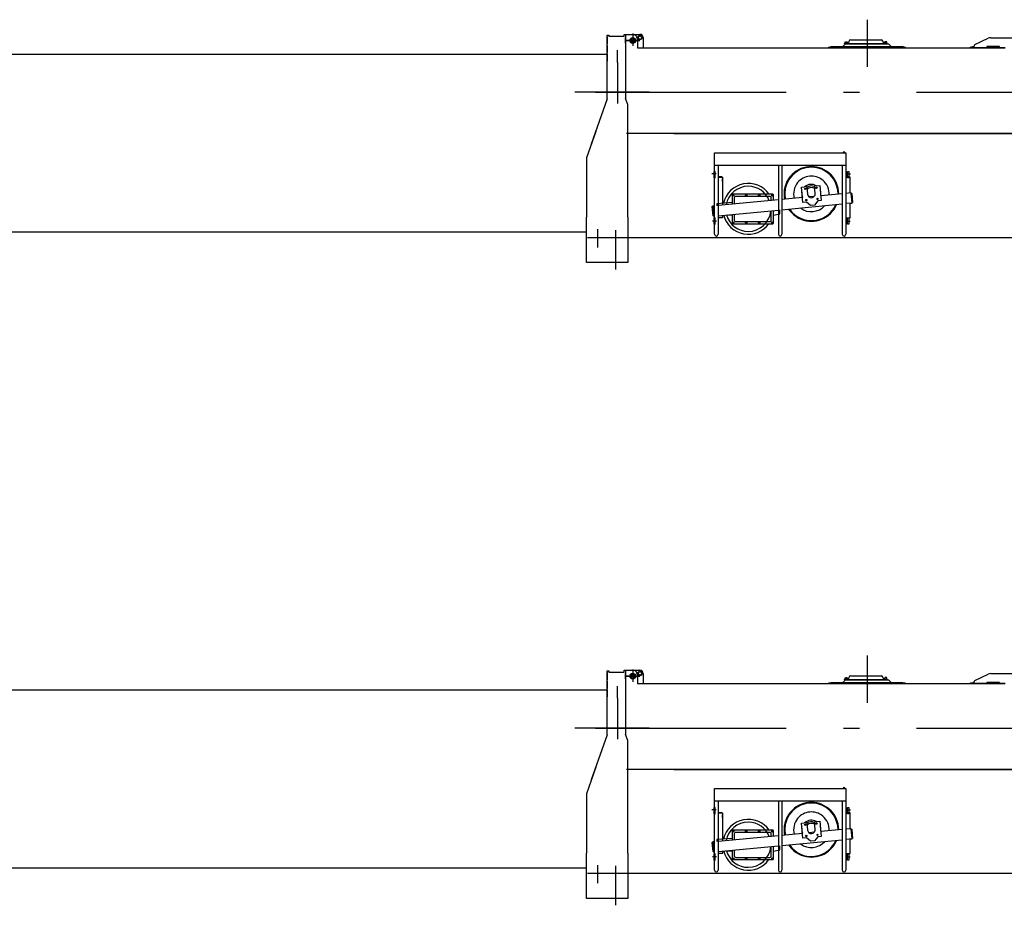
# Model space of a CAD drawing. Extents: x 14406 to 74504, y 8350 to 55392.
# Tile 13 of 25: x 51277 to 59020, y 18606 to 25570. Entities that reach past the tile are written whole.
import ezdxf

# ---------------------------------------------------------------- set-up
doc = ezdxf.new("R2010")
doc.units = 0
doc.header["$LTSCALE"] = 50
doc.linetypes.add('CENTER', pattern=[50.5, 30, -9, 2.5, -9])
for name, color, linetype in [('1', 7, 'CONTINUOUS'), ('11', 7, 'CONTINUOUS'), ('31', 7, 'CONTINUOUS'), ('611', 7, 'CONTINUOUS')]:
    doc.layers.add(name, color=color, linetype=linetype)

# ---------------------------------------------------------------- blocks, each defined once
blk = doc.blocks.new('*G1919')
at = {"layer": '11', "color": 7, "linetype": 'CENTER'}
for p, q in [((57940, 20569.6), (57940, 20198.8)), ((56097.8, 20459.8), (56097.8, 20364.1)), ((56043.5, 20407), (56153.7, 20407)), ((56153.7, 20407), (56043.5, 20407)), ((56067.6, 20407), (56124.3, 20407)), ((56097.8, 20437.2), (56097.8, 20372.1)), ((55978, 20233.7), (55978, 20329.1)), ((55978, 20233.7), (55978, 19911.7)), ((56225.8, 20000), (55642.9, 20000)), ((55804.8, 20000), (70215.5, 20000)), ((56220.6, 20000), (56470.2, 20000)), ((56752.9, 19356.6), (56721, 19356.6)), ((57778.7, 19356.6), (57810.5, 19356.6)), ((56757.7, 18986.6), (56724.8, 18986.6)), ((57773.8, 18986.6), (57806.8, 18986.6)), ((55821, 18922.1), (55821, 18778.7)), ((55961, 18915.3), (55961, 18605.8))]:
    blk.add_line(p, q, dxfattribs=at)
at = {"layer": '11', "color": 7, "linetype": 'CONTINUOUS'}
for p, q in [((55896.6, 20419), (55896.6, 20448.4)), ((55896.6, 20448.4), (55908.6, 20448.4)), ((55896.6, 20448.4), (55908.6, 20448.4)), ((55896.6, 19946.5), (55896.6, 20448.4)), ((55908.6, 20448.4), (55908.6, 20439)), ((56030.6, 20454), (56040.6, 20454)), ((56030.6, 20454), (56040.6, 20454)), ((56030.6, 20439), (56030.6, 20454)), ((56039, 20454), (56049, 20454)), ((56039, 20454), (56049, 20454)), ((56040.6, 20454), (56040.6, 20419)), ((56040.6, 20454), (56154.4, 20454)), ((56040.6, 20454), (56040.6, 19948.7)), ((56049, 20454), (56099, 20454)), ((55896.6, 20435.7), (55896.6, 20379.7)), ((55896.6, 20367.7), (55896.6, 20311.7)), ((55908.6, 20439), (56030.6, 20439)), ((55917, 20439), (56030.6, 20439)), ((56134, 20419), (56134, 20349)), ((56179.4, 20429), (56179.4, 20349)), ((57751, 20359), (57771, 20379)), ((57762.6, 20382), (57782.1, 20382)), ((57762.6, 20379), (57762.6, 20382)), ((57762.6, 20382), (58100.6, 20382)), ((58100.6, 20379), (57762.6, 20379)), ((57786.6, 20386), (57766.6, 20386)), ((57766.6, 20386), (57766.6, 20384)), ((57766.6, 20384), (57786.6, 20384)), ((57766.6, 20384), (57786.6, 20384)), ((57766.6, 20382), (57766.6, 20384)), ((57786.6, 20382), (57766.6, 20382)), ((57771, 20379), (58109, 20379)), ((57782.1, 20382), (57786.6, 20382)), ((57786.6, 20384), (57786.6, 20386)), ((57786.6, 20384), (57786.6, 20382)), ((57796.4, 20389.7), (57799, 20400.9)), ((57811.6, 20411), (58051.6, 20411)), ((58064.3, 20400.9), (58066.9, 20389.7)), ((58076.6, 20384), (58076.6, 20386)), ((58076.6, 20386), (58096.6, 20386)), ((58096.6, 20384), (58076.6, 20384)), ((58096.6, 20384), (58076.6, 20384)), ((58076.6, 20384), (58076.6, 20382)), ((58076.6, 20382), (58096.6, 20382)), ((58076.6, 20382), (58081.1, 20382)), ((58081.1, 20382), (58100.6, 20382)), ((58096.6, 20386), (58096.6, 20384)), ((58096.6, 20382), (58096.6, 20384)), ((58100.6, 20382), (58100.6, 20379)), ((58109, 20379), (58129, 20359)), ((58783, 20349), (58783, 20364.7)), ((58788.7, 20373.7), (58892.8, 20423.2)), ((58914.3, 20428), (59151.7, 20428)), ((55896.6, 20299.9), (55896.6, 20243.9)), ((56134, 20349), (59026.6, 20349)), ((57640, 20354), (57658.7, 20359)), ((57640, 20349), (57640, 20354)), ((58240, 20349), (57640, 20349)), ((57658.7, 20359), (57751, 20359)), ((57751, 20359), (58129, 20359)), ((58129, 20359), (58221.3, 20359)), ((58221.3, 20359), (58240, 20354)), ((58240, 20354), (58240, 20349)), ((58753, 20354), (58771.7, 20359)), ((58753, 20349), (58753, 20354)), ((59026.6, 20349), (58753, 20349)), ((58771.7, 20359), (58783, 20359)), ((58883, 20349), (58783, 20349)), ((58983, 20359), (58883, 20359)), ((58883, 20359), (58883, 20349)), ((58983, 20349), (58983, 20359)), ((59026.6, 20349), (58983, 20349)), ((55896.7, 19946.5), (55772, 19591.5)), ((55898.8, 19953), (55898.8, 19953)), ((55898.8, 19953), (55898.8, 19953)), ((55898.8, 19953), (55898.8, 19953)), ((56058, 19903), (56040.6, 19948.7)), ((56058, 19903), (56040.6, 19948.7)), ((56058, 19783.9), (56058, 19903)), ((56058, 19783.9), (56058, 19903)), ((56058, 19487.1), (56058, 19783.9)), ((55807, 19691.1), (55733.6, 19482.2)), ((59770, 19674), (56049.6, 19674)), ((56421.6, 19674), (59770, 19674)), ((56058, 19487.1), (56058, 19598.5)), ((56741.4, 19423.6), (56741.4, 19523.2)), ((56741.4, 19520.2), (56741.4, 19523.2)), ((56741.4, 19523.2), (56755.4, 19523.2)), ((56755.4, 19523.2), (57773.4, 19523.2)), ((57752.3, 19528.1), (57752.3, 19523.6)), ((57752.3, 19523.6), (57766.6, 19523.6)), ((57752.9, 19523.2), (57752.9, 19523.6)), ((57765.9, 19523.2), (57752.9, 19523.2)), ((57765, 19528.9), (57753.8, 19528.9)), ((57755.3, 19528.1), (57755.3, 19523.6)), ((57763.5, 19528.1), (57763.5, 19523.6)), ((57765.9, 19523.6), (57765.9, 19523.2)), ((57766.6, 19523.6), (57766.6, 19528.1)), ((57773.4, 19523.2), (57773.4, 19520.2)), ((57773.4, 19520.2), (57773.4, 19423.6)), ((55733.6, 19482.2), (55733.6, 19016.7)), ((56058, 19477), (56058, 19487.1)), ((56058, 19016.7), (56058, 19477)), ((56741.4, 18882.4), (56741.4, 19473.2)), ((57773.4, 19473.2), (57773.4, 18882.4)), ((56744.8, 19376.2), (56734.8, 19376.2)), ((56734.8, 19376.2), (56734.8, 19326.2)), ((57773.4, 19423.6), (56741.4, 19423.6)), ((56744.8, 19326.2), (56744.8, 19376.2)), ((56769.4, 19423.6), (56769.4, 18882.4)), ((57243.4, 19423.6), (57243.4, 18882.4)), ((57271.4, 19423.6), (57271.4, 18882.4)), ((57745.4, 19423.6), (57745.4, 18882.4)), ((57786.8, 19326.2), (57786.8, 19376.2)), ((57786.8, 19376.2), (57796.8, 19376.2)), ((57796.8, 19376.2), (57796.8, 19326.2)), ((56734.8, 19326.2), (56744.8, 19326.2)), ((56769.4, 19336.6), (56799.5, 19336.6)), ((56799.5, 19332.6), (56769.4, 19332.6)), ((56769.6, 19332.6), (56802.4, 19332.6)), ((56799.5, 19336.6), (56799.5, 19332.6)), ((56802.4, 19332.6), (56802.4, 19111.1)), ((57773.4, 19336.6), (57803.5, 19336.6)), ((57806.4, 19332.6), (57773.4, 19332.6)), ((57803.5, 19332.6), (57773.4, 19332.6)), ((57796.8, 19326.2), (57786.8, 19326.2)), ((57803.5, 19336.6), (57803.5, 19332.6)), ((57806.4, 19206.8), (57806.4, 19332.6)), ((57424.6, 19252.8), (57467, 19256.8)), ((57436, 19133.3), (57424.6, 19252.8)), ((57467, 19256.8), (57472.6, 19197.1)), ((57526.7, 19262.5), (57569, 19266.6)), ((57532.4, 19202.8), (57526.7, 19262.5)), ((57569, 19266.6), (57580.4, 19147.1)), ((57745.4, 19201), (57576.8, 19184.9)), ((57815.4, 19207.6), (57773.4, 19203.7)), ((57815.4, 19207.7), (57806.4, 19206.8)), ((57823, 19128), (57815.4, 19207.7)), ((57822.6, 19132.4), (57815.8, 19203.7)), ((57815.8, 19203.7), (57819.8, 19203.7)), ((57819.8, 19203.7), (57826.6, 19132.4)), ((56878.4, 19132), (56759.4, 19122)), ((57243.4, 19153.1), (56769.4, 19107.9)), ((56882.4, 19190.9), (56887.4, 19193.7)), ((56882.4, 19185.1), (56882.4, 19190.9)), ((56887.4, 19182.2), (56882.4, 19185.1)), ((56887.4, 19193.7), (56892.4, 19190.9)), ((56892.4, 19185.1), (56887.4, 19182.2)), ((56892.4, 19190.9), (56892.4, 19185.1)), ((56896.4, 19169), (56896.4, 19120)), ((57176.4, 19179), (56906.4, 19179)), ((56985.1, 19190.9), (56990.1, 19193.7)), ((56985.1, 19190.9), (56990.1, 19193.7)), ((56985.1, 19185.1), (56985.1, 19190.9)), ((56985.1, 19185.1), (56985.1, 19190.9)), ((56990.1, 19182.2), (56985.1, 19185.1)), ((56990.1, 19182.2), (56985.1, 19185.1)), ((56990.1, 19193.7), (56995.1, 19190.9)), ((56990.1, 19193.7), (56995.1, 19190.9)), ((56995.1, 19185.1), (56990.1, 19182.2)), ((56995.1, 19185.1), (56990.1, 19182.2)), ((56995.1, 19190.9), (56995.1, 19185.1)), ((56995.1, 19190.9), (56995.1, 19185.1)), ((57087.7, 19190.9), (57092.7, 19193.7)), ((57087.7, 19190.9), (57092.7, 19193.7)), ((57087.7, 19185.1), (57087.7, 19190.9)), ((57087.7, 19185.1), (57087.7, 19190.9)), ((57092.7, 19182.2), (57087.7, 19185.1)), ((57092.7, 19182.2), (57087.7, 19185.1)), ((57092.7, 19193.7), (57097.7, 19190.9)), ((57092.7, 19193.7), (57097.7, 19190.9)), ((57097.7, 19185.1), (57092.7, 19182.2)), ((57097.7, 19185.1), (57092.7, 19182.2)), ((57097.7, 19190.9), (57097.7, 19185.1)), ((57097.7, 19190.9), (57097.7, 19185.1)), ((57186.4, 19147.7), (57186.4, 19169)), ((57190.4, 19190.9), (57195.4, 19193.7)), ((57190.4, 19185.1), (57190.4, 19190.9)), ((57195.4, 19182.2), (57190.4, 19185.1)), ((57195.4, 19193.7), (57200.4, 19190.9)), ((57200.4, 19185.1), (57195.4, 19182.2)), ((57200.4, 19190.9), (57200.4, 19185.1)), ((57432.4, 19171.2), (57271.4, 19155.8)), ((57463.4, 19135.9), (57436, 19133.3)), ((57496.1, 19108.9), (57463.4, 19135.9)), ((57524.9, 19180), (57484.3, 19176.1)), ((57553, 19144.5), (57526, 19111.8)), ((57580.4, 19147.1), (57553, 19144.5)), ((57823, 19128), (57773.4, 19123.3)), ((57806.4, 19126.4), (57823, 19128)), ((57806.4, 19012.2), (57806.4, 19126.4)), ((57826.6, 19132.4), (57822.6, 19132.4)), ((56723.6, 19099.5), (56727.2, 19103.9)), ((56727.6, 19099.9), (56723.6, 19099.5)), ((56730.4, 19028.3), (56723.6, 19099.5)), ((56723.6, 19099.5), (56727.6, 19099.5)), ((56741.4, 19105.3), (56727.2, 19103.9)), ((56727.2, 19103.9), (56734.8, 19024.3)), ((56727.2, 19103.9), (56727.6, 19099.9)), ((56759.4, 19122), (56759.4, 19107)), ((56769.4, 19027.6), (57243.4, 19072.8)), ((57186.4, 18993), (57186.4, 19067.3)), ((57271.4, 19075.4), (57745.4, 19120.6)), ((57526, 19111.8), (57496.1, 19108.9)), ((55733.6, 18660), (55733.6, 19016.7)), ((56058, 19016.7), (56058, 18660)), ((56734.4, 19028.3), (56730.4, 19028.3)), ((56734.8, 19024.3), (56730.4, 19027.9)), ((56730.4, 19027.9), (56734.4, 19027.9)), ((56734.4, 19027.9), (56734.8, 19024.3)), ((56734.8, 19024.3), (56741.4, 19024.3)), ((56744.8, 19011.6), (56734.8, 19011.6)), ((56734.8, 19011.6), (56734.8, 18961.6)), ((56744.8, 18961.6), (56744.8, 19011.6)), ((56802.4, 19012.2), (56769.4, 19012.2)), ((56802.4, 19030.7), (56802.4, 19012.2)), ((56845, 19034.8), (56878.4, 19032)), ((56882.4, 18976.9), (56887.4, 18979.7)), ((56882.4, 18971.1), (56882.4, 18976.9)), ((56887.4, 18968.2), (56882.4, 18971.1)), ((56887.4, 18979.7), (56892.4, 18976.9)), ((56892.4, 18971.1), (56887.4, 18968.2)), ((56892.4, 18976.9), (56892.4, 18971.1)), ((56896.4, 19039.7), (56896.4, 18993)), ((56906.4, 18983), (57176.4, 18983)), ((56985.1, 18976.9), (56990.1, 18979.7)), ((56985.1, 18971.1), (56985.1, 18976.9)), ((56990.1, 18968.2), (56985.1, 18971.1)), ((56990.1, 18979.7), (56995.1, 18976.9)), ((56995.1, 18971.1), (56990.1, 18968.2)), ((56995.1, 18976.9), (56995.1, 18971.1)), ((57087.7, 18976.9), (57092.7, 18979.7)), ((57087.7, 18971.1), (57087.7, 18976.9)), ((57092.7, 18968.2), (57087.7, 18971.1)), ((57092.7, 18979.7), (57097.7, 18976.9)), ((57097.7, 18971.1), (57092.7, 18968.2)), ((57097.7, 18976.9), (57097.7, 18971.1)), ((57190.4, 18976.9), (57195.4, 18979.7)), ((57190.4, 18971.1), (57190.4, 18976.9)), ((57195.4, 18968.2), (57190.4, 18971.1)), ((57195.4, 18979.7), (57200.4, 18976.9)), ((57200.4, 18971.1), (57195.4, 18968.2)), ((57200.4, 18976.9), (57200.4, 18971.1)), ((57773.4, 19012.2), (57806.4, 19012.2)), ((57786.8, 18961.6), (57786.8, 19011.6)), ((57786.8, 19011.6), (57796.8, 19011.6)), ((57796.8, 19011.6), (57796.8, 18961.6)), ((56734.8, 18961.6), (56744.8, 18961.6)), ((57796.8, 18961.6), (57786.8, 18961.6)), ((55742, 18858), (56411.6, 18858)), ((56411.6, 18858), (59393, 18858)), ((56049.6, 18660), (55733.6, 18660)), ((56058, 18660), (55742, 18660))]:
    blk.add_line(p, q, dxfattribs=at)
for centre, radius in [((56154.4, 20429), 17.5), ((56154.4, 20429), 12.7), ((56097.8, 20407), 22.5), ((56097.8, 20407), 15), ((57454.3, 19239.7), 5.22), ((57454.3, 19239.8), 4), ((57542.3, 19248.1), 5.22), ((57542.3, 19248.1), 4), ((56887.4, 19188), 5), ((56990.1, 19188), 5), ((56990.1, 19188), 5), ((57092.7, 19188), 5), ((57092.7, 19188), 5), ((57195.4, 19188), 5), ((57462.7, 19151.8), 5.22), ((57462.7, 19151.8), 4), ((57550.7, 19160.1), 5.22), ((57550.7, 19160.2), 4), ((56887.4, 18974), 5), ((56990.1, 18974), 5), ((57092.7, 18974), 5), ((57195.4, 18974), 5)]:
    blk.add_circle(centre, radius, dxfattribs=at)
for centre, radius, start, end in [((56099, 20419), 35, 0, 90), ((56154.4, 20429), 25, 0, 90.01225), ((57786.6, 20392), 10, -90, -13.09637), ((57811.6, 20398), 13, 90, 166.96051), ((58051.6, 20398), 13, 13.05919, 89.98354), ((58076.6, 20392), 10, -166.96245, -89.99966), ((58793, 20364.7), 10, 115.41792, 179.99835), ((58914.3, 20378), 50, 90, 115.39714), ((57753.8, 19527), 1.88, 35.83647, 144.08989), ((57759.4, 19517.6), 11.3, 68.60976, 111.40665), ((57765, 19527), 1.88, 35.93926, 143.98723), ((57502.5, 19199.9), 210, 101.27003, -168.73152), ((57502.5, 19199.9), 210, 11.27254, 101.27229), ((57502.5, 19199.9), 140, 140.44547, -165.50989), ((57502.5, 19199.9), 140, 50.44566, 140.44653), ((57502.5, 19199.9), 140, -3.60208, 50.44717), ((57006.4, 19082), 177.5, 90, 169.64287), ((57006.4, 19082), 177.5, 21.25287, 90.00375), ((57502.5, 19200), 62.5, 66.76068, 124.14032), ((57502.5, 19200), 50, 58.57889, 132.32352), ((57502.5, 19199.9), 30, -174.55373, 5.3761), ((57492, 19197.9), 220.7, 0, 11.27043), ((56906.4, 19169), 10, 90, -179.97375), ((57176.4, 19169), 10, 0, 90.00874), ((57006.4, 19082), 177.5, -90, -4.82648), ((57502.5, 19199.9), 210, -145.4908, -78.72641), ((57502.5, 19199.9), 140, -127.77834, -41.32697), ((57502.5, 19200), 210, -78.72888, -23.62085), ((57006.4, 19082), 177.5, -164.28044, -90.00058), ((56906.4, 18993), 10, 180, -89.92566), ((57176.4, 18993), 10, -90, 0.02625), ((56755.4, 18882.4), 14, 180, 0), ((57257.4, 18882.4), 14, 180, 0), ((57759.4, 18882.4), 14, 180, 0)]:
    blk.add_arc(centre, radius, start, end, dxfattribs=at)
at = {"layer": '31', "color": 7, "linetype": 'CONTINUOUS'}
for p, q in [((56878.4, 19192), (56878.4, 19118.3)), ((57199.4, 19197), (56883.4, 19197)), ((57204.4, 19149.4), (57204.4, 19192)), ((57204.4, 18970), (57204.4, 19069)), ((57253.4, 19042), (57253.4, 19073.7)), ((56878.4, 19038), (56878.4, 18970)), ((57204.4, 19032), (57253.4, 19042)), ((56883.4, 18965), (57199.4, 18965))]:
    blk.add_line(p, q, dxfattribs=at)
for centre, radius, start, end in [((57502.5, 19199.9), 215, 50.44693, 140.44752), ((57502.5, 19199.9), 215, -0.42941, 50.4451), ((57006.4, 19082), 200, 35.10038, 167.18324), ((57502.5, 19199.9), 215, 140.44447, -168.67816), ((57502.6, 19200), 75, 170.60773, -159.70938), ((57502.5, 19199.9), 75, 58.58005, 132.31474), ((57502.5, 19199.9), 75, -9.40985, 20.29395), ((56883.4, 19192), 5, 90, -179.965), ((57199.4, 19192), 5, 0, 89.89512), ((57502.5, 19199.9), 215, -146.22853, -129.55173), ((57502.5, 19199.9), 215, -129.55273, -39.55273), ((57502.6, 19199.9), 214.9, -39.55762, -22.87769), ((57006.4, 19082), 200, -165.44632, -35.80286), ((56883.4, 18970), 5, 180, -89.88629), ((57199.4, 18970), 5, -90, -0.02621)]:
    blk.add_arc(centre, radius, start, end, dxfattribs=at)
at = {"layer": '611', "color": 7, "linetype": 'CONTINUOUS'}
for p, q in [((56040.6, 20386.3), (56040.6, 20429)), ((57768.6, 20386), (57768.6, 20395)), ((57784.6, 20386), (57768.6, 20386)), ((57769.6, 20396), (57783.6, 20396)), ((57784.6, 20395), (57784.6, 20386)), ((58078.6, 20395), (58078.6, 20386)), ((58078.6, 20386), (58094.6, 20386)), ((58093.6, 20396), (58079.6, 20396)), ((58094.6, 20386), (58094.6, 20395)), ((56802.9, 19318.5), (56802.4, 19318.5)), ((56802.4, 19296.2), (56802.9, 19296.2)), ((56802.9, 19296.2), (56802.9, 19318.5)), ((57806.4, 19296.2), (57806.9, 19296.2)), ((57806.9, 19296.2), (57806.9, 19318.5)), ((57806.9, 19318.5), (57806.9, 19318.5)), ((57806.9, 19025.8), (57806.9, 19048.1)), ((57806.9, 19048.1), (57806.9, 19048.1)), ((57806.4, 19025.8), (57806.9, 19025.8))]:
    blk.add_line(p, q, dxfattribs=at)
blk.add_arc((58093.6, 20395), 1, 0, 90.04367, dxfattribs=at)
blk = doc.blocks.new('*G2828')
at = {"layer": '11', "color": 7, "linetype": 'CENTER'}
for p, q in [((57940, 25569.6), (57940, 25198.8)), ((56043.5, 25407), (56153.7, 25407)), ((56153.7, 25407), (56043.5, 25407)), ((56067.6, 25407), (56124.3, 25407)), ((56097.8, 25459.8), (56097.8, 25364.1)), ((56097.8, 25437.2), (56097.8, 25372.1)), ((55978, 25233.7), (55978, 25329.1)), ((55978, 25233.7), (55978, 24911.7)), ((56225.8, 25000), (55642.9, 25000)), ((55804.8, 25000), (70215.5, 25000)), ((56220.6, 25000), (56470.2, 25000)), ((56752.9, 24356.6), (56721, 24356.6)), ((57778.7, 24356.6), (57810.5, 24356.6)), ((56757.7, 23986.6), (56724.8, 23986.6)), ((57773.8, 23986.6), (57806.8, 23986.6)), ((55821, 23922.1), (55821, 23778.7)), ((55961, 23915.3), (55961, 23605.8))]:
    blk.add_line(p, q, dxfattribs=at)
at = {"layer": '11', "color": 7, "linetype": 'CONTINUOUS'}
for p, q in [((55896.6, 25419), (55896.6, 25448.4)), ((55896.6, 25448.4), (55908.6, 25448.4)), ((55896.6, 25448.4), (55908.6, 25448.4)), ((55896.6, 24946.5), (55896.6, 25448.4)), ((55896.6, 25435.7), (55896.6, 25379.7)), ((55908.6, 25448.4), (55908.6, 25439)), ((55908.6, 25439), (56030.6, 25439)), ((55917, 25439), (56030.6, 25439)), ((56030.6, 25454), (56040.6, 25454)), ((56030.6, 25454), (56040.6, 25454)), ((56030.6, 25439), (56030.6, 25454)), ((56039, 25454), (56049, 25454)), ((56039, 25454), (56049, 25454)), ((56040.6, 25454), (56040.6, 25419)), ((56040.6, 25454), (56154.4, 25454)), ((56040.6, 25454), (56040.6, 24948.7)), ((56049, 25454), (56099, 25454)), ((56134, 25419), (56134, 25349)), ((56179.4, 25429), (56179.4, 25349)), ((57796.4, 25389.7), (57799, 25400.9)), ((57811.6, 25411), (58051.6, 25411)), ((58064.3, 25400.9), (58066.9, 25389.7)), ((58788.7, 25373.7), (58892.8, 25423.2)), ((58914.3, 25428), (59151.7, 25428)), ((55896.6, 25367.7), (55896.6, 25311.7)), ((56134, 25349), (59026.6, 25349)), ((57640, 25354), (57658.7, 25359)), ((57640, 25349), (57640, 25354)), ((58240, 25349), (57640, 25349)), ((57658.7, 25359), (57751, 25359)), ((57751, 25359), (57771, 25379)), ((57751, 25359), (58129, 25359)), ((57762.6, 25382), (57782.1, 25382)), ((57762.6, 25379), (57762.6, 25382)), ((57762.6, 25382), (58100.6, 25382)), ((58100.6, 25379), (57762.6, 25379)), ((57786.6, 25386), (57766.6, 25386)), ((57766.6, 25386), (57766.6, 25384)), ((57766.6, 25384), (57786.6, 25384)), ((57766.6, 25384), (57786.6, 25384)), ((57766.6, 25382), (57766.6, 25384)), ((57786.6, 25382), (57766.6, 25382)), ((57771, 25379), (58109, 25379)), ((57782.1, 25382), (57786.6, 25382)), ((57786.6, 25384), (57786.6, 25386)), ((57786.6, 25384), (57786.6, 25382)), ((58076.6, 25384), (58076.6, 25386)), ((58076.6, 25386), (58096.6, 25386)), ((58096.6, 25384), (58076.6, 25384)), ((58096.6, 25384), (58076.6, 25384)), ((58076.6, 25384), (58076.6, 25382)), ((58076.6, 25382), (58096.6, 25382)), ((58076.6, 25382), (58081.1, 25382)), ((58081.1, 25382), (58100.6, 25382)), ((58096.6, 25386), (58096.6, 25384)), ((58096.6, 25382), (58096.6, 25384)), ((58100.6, 25382), (58100.6, 25379)), ((58109, 25379), (58129, 25359)), ((58129, 25359), (58221.3, 25359)), ((58221.3, 25359), (58240, 25354)), ((58240, 25354), (58240, 25349)), ((58753, 25354), (58771.7, 25359)), ((58753, 25349), (58753, 25354)), ((59026.6, 25349), (58753, 25349)), ((58771.7, 25359), (58783, 25359)), ((58783, 25349), (58783, 25364.7)), ((58883, 25349), (58783, 25349)), ((58983, 25359), (58883, 25359)), ((58883, 25359), (58883, 25349)), ((58983, 25349), (58983, 25359)), ((59026.6, 25349), (58983, 25349)), ((55896.6, 25299.9), (55896.6, 25243.9)), ((55896.7, 24946.5), (55772, 24591.5)), ((55898.8, 24953), (55898.8, 24953)), ((55898.8, 24953), (55898.8, 24953)), ((55898.8, 24953), (55898.8, 24953)), ((56058, 24903), (56040.6, 24948.7)), ((56058, 24903), (56040.6, 24948.7)), ((56058, 24783.9), (56058, 24903)), ((56058, 24783.9), (56058, 24903)), ((56058, 24487.1), (56058, 24783.9)), ((55807, 24691.1), (55733.6, 24482.2)), ((59770, 24674), (56049.6, 24674)), ((56421.6, 24674), (59770, 24674)), ((56058, 24487.1), (56058, 24598.5)), ((55733.6, 24482.2), (55733.6, 24016.7)), ((56058, 24477), (56058, 24487.1)), ((56058, 24016.7), (56058, 24477)), ((56741.4, 24423.6), (56741.4, 24523.2)), ((56741.4, 24520.2), (56741.4, 24523.2)), ((56741.4, 24523.2), (56755.4, 24523.2)), ((56741.4, 23882.4), (56741.4, 24473.2)), ((56755.4, 24523.2), (57773.4, 24523.2)), ((57752.3, 24528.1), (57752.3, 24523.6)), ((57752.3, 24523.6), (57766.6, 24523.6)), ((57752.9, 24523.2), (57752.9, 24523.6)), ((57765.9, 24523.2), (57752.9, 24523.2)), ((57765, 24528.9), (57753.8, 24528.9)), ((57755.3, 24528.1), (57755.3, 24523.6)), ((57763.5, 24528.1), (57763.5, 24523.6)), ((57765.9, 24523.6), (57765.9, 24523.2)), ((57766.6, 24523.6), (57766.6, 24528.1)), ((57773.4, 24523.2), (57773.4, 24520.2)), ((57773.4, 24520.2), (57773.4, 24423.6)), ((57773.4, 24473.2), (57773.4, 23882.4)), ((57773.4, 24423.6), (56741.4, 24423.6)), ((56769.4, 24423.6), (56769.4, 23882.4)), ((57243.4, 24423.6), (57243.4, 23882.4)), ((57271.4, 24423.6), (57271.4, 23882.4)), ((57745.4, 24423.6), (57745.4, 23882.4)), ((56744.8, 24376.2), (56734.8, 24376.2)), ((56734.8, 24376.2), (56734.8, 24326.2)), ((56734.8, 24326.2), (56744.8, 24326.2)), ((56744.8, 24326.2), (56744.8, 24376.2)), ((56769.4, 24336.6), (56799.5, 24336.6)), ((56799.5, 24332.6), (56769.4, 24332.6)), ((56769.6, 24332.6), (56802.4, 24332.6)), ((56799.5, 24336.6), (56799.5, 24332.6)), ((56802.4, 24332.6), (56802.4, 24111.1)), ((57773.4, 24336.6), (57803.5, 24336.6)), ((57806.4, 24332.6), (57773.4, 24332.6)), ((57803.5, 24332.6), (57773.4, 24332.6)), ((57786.8, 24326.2), (57786.8, 24376.2)), ((57786.8, 24376.2), (57796.8, 24376.2)), ((57796.8, 24326.2), (57786.8, 24326.2)), ((57796.8, 24376.2), (57796.8, 24326.2)), ((57803.5, 24336.6), (57803.5, 24332.6)), ((57806.4, 24206.8), (57806.4, 24332.6)), ((57424.6, 24252.8), (57467, 24256.8)), ((57436, 24133.3), (57424.6, 24252.8)), ((57467, 24256.8), (57472.6, 24197.1)), ((57526.7, 24262.5), (57569, 24266.6)), ((57532.4, 24202.8), (57526.7, 24262.5)), ((57569, 24266.6), (57580.4, 24147.1)), ((56882.4, 24190.9), (56887.4, 24193.7)), ((56882.4, 24185.1), (56882.4, 24190.9)), ((56887.4, 24182.2), (56882.4, 24185.1)), ((56887.4, 24193.7), (56892.4, 24190.9)), ((56892.4, 24185.1), (56887.4, 24182.2)), ((56892.4, 24190.9), (56892.4, 24185.1)), ((56896.4, 24169), (56896.4, 24120)), ((57176.4, 24179), (56906.4, 24179)), ((56985.1, 24190.9), (56990.1, 24193.7)), ((56985.1, 24190.9), (56990.1, 24193.7)), ((56985.1, 24185.1), (56985.1, 24190.9)), ((56985.1, 24185.1), (56985.1, 24190.9)), ((56990.1, 24182.2), (56985.1, 24185.1)), ((56990.1, 24182.2), (56985.1, 24185.1)), ((56990.1, 24193.7), (56995.1, 24190.9)), ((56990.1, 24193.7), (56995.1, 24190.9)), ((56995.1, 24185.1), (56990.1, 24182.2)), ((56995.1, 24185.1), (56990.1, 24182.2)), ((56995.1, 24190.9), (56995.1, 24185.1)), ((56995.1, 24190.9), (56995.1, 24185.1)), ((57087.7, 24190.9), (57092.7, 24193.7)), ((57087.7, 24190.9), (57092.7, 24193.7)), ((57087.7, 24185.1), (57087.7, 24190.9)), ((57087.7, 24185.1), (57087.7, 24190.9)), ((57092.7, 24182.2), (57087.7, 24185.1)), ((57092.7, 24182.2), (57087.7, 24185.1)), ((57092.7, 24193.7), (57097.7, 24190.9)), ((57092.7, 24193.7), (57097.7, 24190.9)), ((57097.7, 24185.1), (57092.7, 24182.2)), ((57097.7, 24185.1), (57092.7, 24182.2)), ((57097.7, 24190.9), (57097.7, 24185.1)), ((57097.7, 24190.9), (57097.7, 24185.1)), ((57186.4, 24147.7), (57186.4, 24169)), ((57190.4, 24190.9), (57195.4, 24193.7)), ((57190.4, 24185.1), (57190.4, 24190.9)), ((57195.4, 24182.2), (57190.4, 24185.1)), ((57195.4, 24193.7), (57200.4, 24190.9)), ((57200.4, 24185.1), (57195.4, 24182.2)), ((57200.4, 24190.9), (57200.4, 24185.1)), ((57432.4, 24171.2), (57271.4, 24155.8)), ((57524.9, 24180), (57484.3, 24176.1)), ((57745.4, 24201), (57576.8, 24184.9)), ((57815.4, 24207.6), (57773.4, 24203.7)), ((57815.4, 24207.7), (57806.4, 24206.8)), ((57823, 24128), (57815.4, 24207.7)), ((57822.6, 24132.4), (57815.8, 24203.7)), ((57815.8, 24203.7), (57819.8, 24203.7)), ((57819.8, 24203.7), (57826.6, 24132.4)), ((56723.6, 24099.5), (56727.2, 24103.9)), ((56727.6, 24099.9), (56723.6, 24099.5)), ((56730.4, 24028.3), (56723.6, 24099.5)), ((56723.6, 24099.5), (56727.6, 24099.5)), ((56741.4, 24105.3), (56727.2, 24103.9)), ((56727.2, 24103.9), (56734.8, 24024.3)), ((56727.2, 24103.9), (56727.6, 24099.9)), ((56878.4, 24132), (56759.4, 24122)), ((56759.4, 24122), (56759.4, 24107)), ((57243.4, 24153.1), (56769.4, 24107.9)), ((57271.4, 24075.4), (57745.4, 24120.6)), ((57463.4, 24135.9), (57436, 24133.3)), ((57496.1, 24108.9), (57463.4, 24135.9)), ((57526, 24111.8), (57496.1, 24108.9)), ((57553, 24144.5), (57526, 24111.8)), ((57580.4, 24147.1), (57553, 24144.5)), ((57823, 24128), (57773.4, 24123.3)), ((57806.4, 24126.4), (57823, 24128)), ((57806.4, 24012.2), (57806.4, 24126.4)), ((57826.6, 24132.4), (57822.6, 24132.4)), ((55733.6, 23660), (55733.6, 24016.7)), ((56058, 24016.7), (56058, 23660)), ((56734.4, 24028.3), (56730.4, 24028.3)), ((56734.8, 24024.3), (56730.4, 24027.9)), ((56730.4, 24027.9), (56734.4, 24027.9)), ((56734.4, 24027.9), (56734.8, 24024.3)), ((56734.8, 24024.3), (56741.4, 24024.3)), ((56744.8, 24011.6), (56734.8, 24011.6)), ((56734.8, 24011.6), (56734.8, 23961.6)), ((56744.8, 23961.6), (56744.8, 24011.6)), ((56769.4, 24027.6), (57243.4, 24072.8)), ((56802.4, 24012.2), (56769.4, 24012.2)), ((56802.4, 24030.7), (56802.4, 24012.2)), ((56845, 24034.8), (56878.4, 24032)), ((56896.4, 24039.7), (56896.4, 23993)), ((57186.4, 23993), (57186.4, 24067.3)), ((57773.4, 24012.2), (57806.4, 24012.2)), ((57786.8, 23961.6), (57786.8, 24011.6)), ((57786.8, 24011.6), (57796.8, 24011.6)), ((57796.8, 24011.6), (57796.8, 23961.6)), ((56734.8, 23961.6), (56744.8, 23961.6)), ((56882.4, 23976.9), (56887.4, 23979.7)), ((56882.4, 23971.1), (56882.4, 23976.9)), ((56887.4, 23968.2), (56882.4, 23971.1)), ((56887.4, 23979.7), (56892.4, 23976.9)), ((56892.4, 23971.1), (56887.4, 23968.2)), ((56892.4, 23976.9), (56892.4, 23971.1)), ((56906.4, 23983), (57176.4, 23983)), ((56985.1, 23976.9), (56990.1, 23979.7)), ((56985.1, 23971.1), (56985.1, 23976.9)), ((56990.1, 23968.2), (56985.1, 23971.1)), ((56990.1, 23979.7), (56995.1, 23976.9)), ((56995.1, 23971.1), (56990.1, 23968.2)), ((56995.1, 23976.9), (56995.1, 23971.1)), ((57087.7, 23976.9), (57092.7, 23979.7)), ((57087.7, 23971.1), (57087.7, 23976.9)), ((57092.7, 23968.2), (57087.7, 23971.1)), ((57092.7, 23979.7), (57097.7, 23976.9)), ((57097.7, 23971.1), (57092.7, 23968.2)), ((57097.7, 23976.9), (57097.7, 23971.1)), ((57190.4, 23976.9), (57195.4, 23979.7)), ((57190.4, 23971.1), (57190.4, 23976.9)), ((57195.4, 23968.2), (57190.4, 23971.1)), ((57195.4, 23979.7), (57200.4, 23976.9)), ((57200.4, 23971.1), (57195.4, 23968.2)), ((57200.4, 23976.9), (57200.4, 23971.1)), ((57796.8, 23961.6), (57786.8, 23961.6)), ((55742, 23858), (56411.6, 23858)), ((56411.6, 23858), (59393, 23858)), ((56049.6, 23660), (55733.6, 23660)), ((56058, 23660), (55742, 23660))]:
    blk.add_line(p, q, dxfattribs=at)
for centre, radius in [((56097.8, 25407), 22.5), ((56097.8, 25407), 15), ((56154.4, 25429), 17.5), ((56154.4, 25429), 12.7), ((57454.3, 24239.7), 5.22), ((57454.3, 24239.8), 4), ((57542.3, 24248.1), 5.22), ((57542.3, 24248.1), 4), ((56887.4, 24188), 5), ((56990.1, 24188), 5), ((56990.1, 24188), 5), ((57092.7, 24188), 5), ((57092.7, 24188), 5), ((57195.4, 24188), 5), ((57462.7, 24151.8), 5.22), ((57550.7, 24160.1), 5.22), ((57550.7, 24160.2), 4), ((57462.7, 24151.8), 4), ((56887.4, 23974), 5), ((56990.1, 23974), 5), ((57092.7, 23974), 5), ((57195.4, 23974), 5)]:
    blk.add_circle(centre, radius, dxfattribs=at)
for centre, radius, start, end in [((56099, 25419), 35, 0, 90), ((56154.4, 25429), 25, 0, 90.01225), ((57811.6, 25398), 13, 90, 166.96051), ((58051.6, 25398), 13, 13.05919, 89.98354), ((58914.3, 25378), 50, 90, 115.39714), ((57786.6, 25392), 10, -90, -13.09637), ((58076.6, 25392), 10, -166.96245, -89.99966), ((58793, 25364.7), 10, 115.41792, 179.99835), ((57753.8, 24527), 1.88, 35.83647, 144.08989), ((57759.4, 24517.6), 11.3, 68.60976, 111.40665), ((57765, 24527), 1.88, 35.93926, 143.98723), ((57502.5, 24199.9), 210, 101.27003, -168.73152), ((57502.5, 24199.9), 210, 11.27254, 101.27229), ((57502.5, 24199.9), 140, 50.44566, 140.44653), ((57006.4, 24082), 177.5, 90, 169.64287), ((57006.4, 24082), 177.5, 21.25287, 90.00375), ((57502.5, 24199.9), 140, 140.44547, -165.50989), ((57502.5, 24200), 62.5, 66.76068, 124.14032), ((57502.5, 24200), 50, 58.57889, 132.32352), ((57502.5, 24199.9), 140, -3.60208, 50.44717), ((57492, 24197.9), 220.7, 0, 11.27043), ((56906.4, 24169), 10, 90, -179.97375), ((57176.4, 24169), 10, 0, 90.00874), ((57502.5, 24199.9), 30, -174.55373, 5.3761), ((57502.5, 24199.9), 210, -145.4908, -78.72641), ((57502.5, 24199.9), 140, -127.77834, -41.32697), ((57502.5, 24200), 210, -78.72888, -23.62085), ((57006.4, 24082), 177.5, -164.28044, -90.00058), ((57006.4, 24082), 177.5, -90, -4.82648), ((56906.4, 23993), 10, 180, -89.92566), ((57176.4, 23993), 10, -90, 0.02625), ((56755.4, 23882.4), 14, 180, 0), ((57257.4, 23882.4), 14, 180, 0), ((57759.4, 23882.4), 14, 180, 0)]:
    blk.add_arc(centre, radius, start, end, dxfattribs=at)
at = {"layer": '31', "color": 7, "linetype": 'CONTINUOUS'}
for p, q in [((56878.4, 24192), (56878.4, 24118.3)), ((57199.4, 24197), (56883.4, 24197)), ((57204.4, 24149.4), (57204.4, 24192)), ((56878.4, 24038), (56878.4, 23970)), ((57204.4, 23970), (57204.4, 24069)), ((57204.4, 24032), (57253.4, 24042)), ((57253.4, 24042), (57253.4, 24073.7)), ((56883.4, 23965), (57199.4, 23965))]:
    blk.add_line(p, q, dxfattribs=at)
for centre, radius, start, end in [((57502.5, 24199.9), 215, 50.44693, 140.44752), ((57502.5, 24199.9), 215, 140.44447, -168.67816), ((57502.5, 24199.9), 215, -0.42941, 50.4451), ((57006.4, 24082), 200, 35.10038, 167.18324), ((57502.5, 24199.9), 75, 58.58005, 132.31474), ((56883.4, 24192), 5, 90, -179.965), ((57199.4, 24192), 5, 0, 89.89512), ((57502.6, 24200), 75, 170.60773, -159.70938), ((57502.5, 24199.9), 75, -9.40985, 20.29395), ((57502.5, 24199.9), 215, -146.22853, -129.55173), ((57502.6, 24199.9), 214.9, -39.55762, -22.87769), ((57006.4, 24082), 200, -165.44632, -35.80286), ((57502.5, 24199.9), 215, -129.55273, -39.55273), ((56883.4, 23970), 5, 180, -89.88629), ((57199.4, 23970), 5, -90, -0.02621)]:
    blk.add_arc(centre, radius, start, end, dxfattribs=at)
at = {"layer": '611', "color": 7, "linetype": 'CONTINUOUS'}
for p, q in [((56040.6, 25386.3), (56040.6, 25429)), ((57768.6, 25386), (57768.6, 25395)), ((57769.6, 25396), (57783.6, 25396)), ((57784.6, 25395), (57784.6, 25386)), ((58078.6, 25395), (58078.6, 25386)), ((58093.6, 25396), (58079.6, 25396)), ((58094.6, 25386), (58094.6, 25395)), ((57784.6, 25386), (57768.6, 25386)), ((58078.6, 25386), (58094.6, 25386)), ((56802.9, 24318.5), (56802.4, 24318.5)), ((56802.9, 24296.2), (56802.9, 24318.5)), ((57806.9, 24296.2), (57806.9, 24318.5)), ((57806.9, 24318.5), (57806.9, 24318.5)), ((56802.4, 24296.2), (56802.9, 24296.2)), ((57806.4, 24296.2), (57806.9, 24296.2)), ((57806.4, 24025.8), (57806.9, 24025.8)), ((57806.9, 24025.8), (57806.9, 24048.1)), ((57806.9, 24048.1), (57806.9, 24048.1))]:
    blk.add_line(p, q, dxfattribs=at)
blk.add_arc((58093.6, 25395), 1, 0, 90.04367, dxfattribs=at)
blk = doc.blocks.new('*G8484')
at = {"layer": '1', "color": 7, "linetype": 'CONTINUOUS'}
for p, q in [((45784.9, 25299), (55896.6, 25299)), ((55733.6, 23898), (45709, 23898))]:
    blk.add_line(p, q, dxfattribs=at)
blk = doc.blocks.new('*G8585')
at = {"layer": '1', "color": 7, "linetype": 'CONTINUOUS'}
for p, q in [((45784.9, 20299), (55896.6, 20299)), ((55733.6, 18898), (45709, 18898))]:
    blk.add_line(p, q, dxfattribs=at)

msp = doc.modelspace()

# ---------------------------------------------------------------- block references
at = {"layer": '11', "color": 7, "linetype": 'CONTINUOUS'}
for name in ['*G2828', '*G8484', '*G1919', '*G8585']:
    msp.add_blockref(name, (0, 0), dxfattribs=at)

doc.saveas('drawing.dxf')
